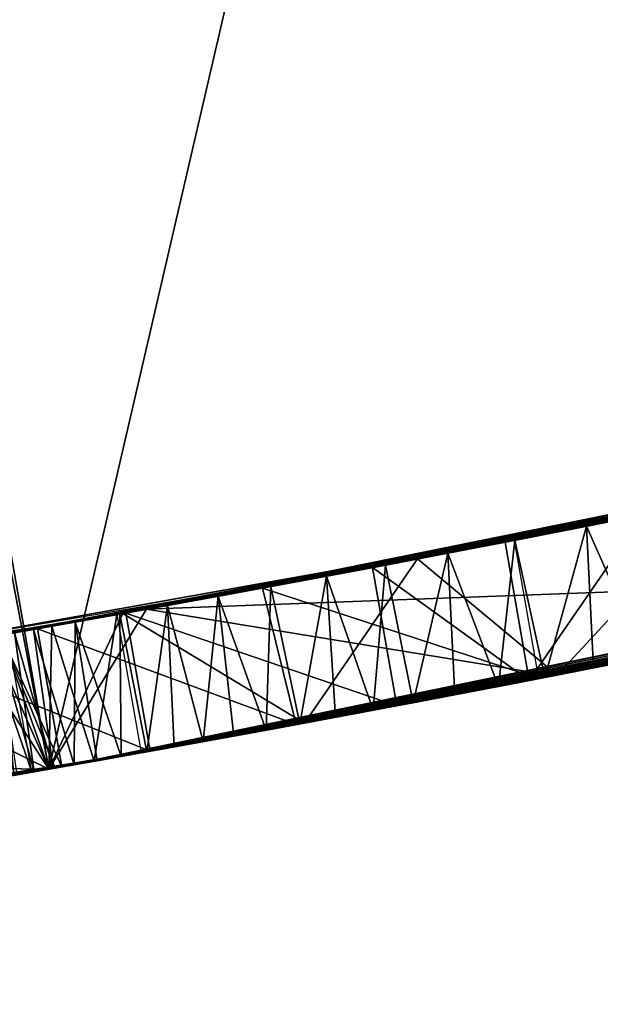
# Model space of a CAD drawing. Header units: millimetres. Extents: x -135 to 891, y -20 to 307.
# Tile 92 of 211: x 874.612 to 875.026, y 8.919 to 9.621. Entities that reach past the tile are written whole.
import ezdxf

# ---------------------------------------------------------------- set-up
doc = ezdxf.new("R2010")
doc.units = ezdxf.units.MM
doc.header["$LTSCALE"] = 65.185185
for name, color, linetype in [('107', 7, 'CONTINUOUS'), ('109', 7, 'CONTINUOUS'), ('111', 7, 'CONTINUOUS'), ('112', 7, 'CONTINUOUS'), ('113', 7, 'CONTINUOUS'), ('114', 7, 'CONTINUOUS'), ('116', 7, 'CONTINUOUS'), ('117', 7, 'CONTINUOUS'), ('119', 7, 'CONTINUOUS'), ('120', 7, 'CONTINUOUS'), ('83', 7, 'CONTINUOUS'), ('84', 7, 'CONTINUOUS'), ('85', 7, 'CONTINUOUS'), ('86', 7, 'CONTINUOUS')]:
    doc.layers.add(name, color=color, linetype=linetype)

msp = doc.modelspace()

# ---------------------------------------------------------------- linework, layer by layer
at = {"layer": '107', "color": 7, "linetype": 'Continuous', "true_color": 0xccffff}
for points in [[(874.70259, 9.2009, 21.74315), (875.34191, 9.22482, 21.7328), (875.32458, 9.32337, 21.7328), (874.70259, 9.2009, 21.74315)], [(874.99271, 9.15358, 21.73838), (875.34191, 9.22482, 21.7328), (874.70259, 9.2009, 21.74315), (874.99271, 9.15358, 21.73838)], [(874.049, 9.09419, 21.7472), (874.63287, 9.08691, 21.74446), (874.70259, 9.2009, 21.74315), (874.049, 9.09419, 21.7472)], [(874.63287, 9.08691, 21.74446), (874.99271, 9.15358, 21.73838), (874.70259, 9.2009, 21.74315), (874.63287, 9.08691, 21.74446)], [(874.34748, 9.03886, 21.74739), (874.63287, 9.08691, 21.74446), (874.049, 9.09419, 21.7472), (874.34748, 9.03886, 21.74739)]]:
    msp.add_3dface(points, dxfattribs=at)
at = {"layer": '109', "color": 7, "linetype": 'Continuous', "true_color": 0xccffff}
for points in [[(875.11115, 9.27903, 22.19042), (874.99518, 9.15406, 22.18905), (874.89575, 9.23674, 22.18863), (875.11115, 9.27903, 22.19042)], [(875.17314, 9.18958, 22.19076), (874.99518, 9.15406, 22.18905), (875.11115, 9.27903, 22.19042), (875.17314, 9.18958, 22.19076)], [(874.89575, 9.23674, 22.18863), (874.81508, 9.11982, 22.18837), (874.68558, 9.19784, 22.18833), (874.89575, 9.23674, 22.18863)], [(874.99518, 9.15406, 22.18905), (874.81508, 9.11982, 22.18837), (874.89575, 9.23674, 22.18863), (874.99518, 9.15406, 22.18905)], [(874.68558, 9.19784, 22.18833), (874.63287, 9.08691, 22.18859), (874.48042, 9.16212, 22.18921), (874.68558, 9.19784, 22.18833)], [(874.81508, 9.11982, 22.18837), (874.63287, 9.08691, 22.18859), (874.68558, 9.19784, 22.18833), (874.81508, 9.11982, 22.18837)], [(874.63287, 9.08691, 22.18859), (874.49547, 9.06325, 22.18914), (874.48042, 9.16212, 22.18921), (874.63287, 9.08691, 22.18859)]]:
    msp.add_3dface(points, dxfattribs=at)
at = {"layer": '111', "color": 7, "linetype": 'Continuous', "true_color": 0xccffff}
for points in [[(874.59898, 9.18249, 25.36547), (874.64214, 9.08854, 25.4192), (874.62482, 9.18703, 25.4192), (874.59898, 9.18249, 25.36547)], [(874.60804, 9.08256, 25.34891), (874.63287, 9.08691, 25.39848), (874.59898, 9.18249, 25.36547), (874.60804, 9.08256, 25.34891)], [(874.63287, 9.08691, 25.39848), (874.63758, 9.08774, 25.40885), (874.59898, 9.18249, 25.36547), (874.63287, 9.08691, 25.39848)], [(874.63758, 9.08774, 25.40885), (874.64214, 9.08854, 25.4192), (874.59898, 9.18249, 25.36547), (874.63758, 9.08774, 25.40885)]]:
    msp.add_3dface(points, dxfattribs=at)
at = {"layer": '112', "color": 7, "linetype": 'Continuous', "true_color": 0xccffff}
for points in [[(874.78519, 9.21598, 25.76815), (874.98197, 9.15149, 26.1176), (874.96465, 9.24999, 26.1176), (874.78519, 9.21598, 25.76815)], [(874.62482, 9.18703, 25.4192), (874.80923, 9.11873, 25.78167), (874.78519, 9.21598, 25.76815), (874.62482, 9.18703, 25.4192)], [(874.80923, 9.11873, 25.78167), (874.98197, 9.15149, 26.1176), (874.78519, 9.21598, 25.76815), (874.80923, 9.11873, 25.78167)], [(874.64214, 9.08854, 25.4192), (874.80923, 9.11873, 25.78167), (874.62482, 9.18703, 25.4192), (874.64214, 9.08854, 25.4192)]]:
    msp.add_3dface(points, dxfattribs=at)
at = {"layer": '113', "color": 7, "linetype": 'Continuous', "true_color": 0xccffff}
for points in [[(874.68153, 9.19712, 26.5928), (874.66531, 9.09264, 26.55572), (874.63518, 9.18886, 26.53843), (874.68153, 9.19712, 26.5928)], [(874.69885, 9.09863, 26.5928), (874.66531, 9.09264, 26.55572), (874.68153, 9.19712, 26.5928), (874.69885, 9.09863, 26.5928)], [(874.63518, 9.18886, 26.53843), (874.63287, 9.08691, 26.51618), (874.59083, 9.18107, 26.48066), (874.63518, 9.18886, 26.53843)], [(874.66531, 9.09264, 26.55572), (874.63287, 9.08691, 26.51618), (874.63518, 9.18886, 26.53843), (874.66531, 9.09264, 26.55572)], [(874.63287, 9.08691, 26.51618), (874.59175, 9.07973, 26.45986), (874.59083, 9.18107, 26.48066), (874.63287, 9.08691, 26.51618)]]:
    msp.add_3dface(points, dxfattribs=at)
at = {"layer": '114', "color": 7, "linetype": 'Continuous', "true_color": 0xccffff}
for points in [[(875.05651, 9.26806, 16.484), (874.97531, 9.1502, 16.39749), (874.958, 9.2487, 16.3975), (875.05651, 9.26806, 16.484)], [(875.07383, 9.16955, 16.484), (874.97531, 9.1502, 16.39749), (875.05651, 9.26806, 16.484), (875.07383, 9.16955, 16.484)], [(874.958, 9.2487, 16.3975), (874.97531, 9.1502, 16.39749), (874.86368, 9.23065, 16.30857), (874.958, 9.2487, 16.3975)], [(874.86368, 9.23065, 16.30857), (874.88099, 9.13215, 16.30856), (874.68775, 9.19823, 16.12355), (874.86368, 9.23065, 16.30857)], [(874.97531, 9.1502, 16.39749), (874.88099, 9.13215, 16.30856), (874.86368, 9.23065, 16.30857), (874.97531, 9.1502, 16.39749)], [(874.68775, 9.19823, 16.12355), (874.70506, 9.09974, 16.12354), (874.52893, 9.17037, 15.92902), (874.68775, 9.19823, 16.12355)], [(874.88099, 9.13215, 16.30856), (874.70506, 9.09974, 16.12354), (874.68775, 9.19823, 16.12355), (874.88099, 9.13215, 16.30856)], [(874.70506, 9.09974, 16.12354), (874.54624, 9.07188, 15.92902), (874.52893, 9.17037, 15.92902), (874.70506, 9.09974, 16.12354)]]:
    msp.add_3dface(points, dxfattribs=at)
at = {"layer": '116', "color": 7, "linetype": 'Continuous', "true_color": 0xccffff}
for points in [[(874.86854, 9.23157, 12.28305), (875.20305, 9.29782, 12.02651), (875.592, 9.38239, 12.2864), (874.86854, 9.23157, 12.28305)], [(874.69228, 9.19905, 10.60347), (875.57092, 9.3776, 11.9264), (874.66893, 9.19486, 11.19381), (874.69228, 9.19905, 10.60347)], [(875.57795, 9.3792, 11.3), (875.57092, 9.3776, 11.9264), (874.69228, 9.19905, 10.60347), (875.57795, 9.3792, 11.3)], [(875.54822, 9.37247, 23.10618), (874.80903, 9.2204, 23.1008), (875.52513, 9.36727, 22.65116), (875.54822, 9.37247, 23.10618)], [(875.52513, 9.36727, 22.65116), (874.80903, 9.2204, 23.1008), (875.4707, 9.35514, 22.65294), (875.52513, 9.36727, 22.65116)], [(875.4707, 9.35514, 22.65294), (874.80903, 9.2204, 23.1008), (875.41362, 9.3426, 22.65468), (875.4707, 9.35514, 22.65294)], [(875.41362, 9.3426, 22.65468), (874.80903, 9.2204, 23.1008), (875.35386, 9.32965, 22.65637), (875.41362, 9.3426, 22.65468)], [(875.39502, 9.33855, 18.5288), (874.6403, 9.18977, 18.51896), (875.39502, 9.33855, 18.2408), (875.39502, 9.33855, 18.5288)], [(875.39502, 9.33855, 18.2408), (874.6403, 9.18977, 18.51896), (874.98998, 9.25493, 18.24772), (875.39502, 9.33855, 18.2408)], [(875.35386, 9.32965, 22.65637), (874.80903, 9.2204, 23.1008), (875.29105, 9.31624, 22.658), (875.35386, 9.32965, 22.65637)], [(874.70259, 9.2009, 21.74315), (875.32458, 9.32337, 21.7328), (874.89575, 9.23674, 22.18863), (874.70259, 9.2009, 21.74315)], [(875.32458, 9.32337, 21.7328), (875.11115, 9.27903, 22.19042), (874.89575, 9.23674, 22.18863), (875.32458, 9.32337, 21.7328)], [(875.29105, 9.31624, 22.658), (874.80903, 9.2204, 23.1008), (875.22514, 9.30241, 22.65958), (875.29105, 9.31624, 22.658)], [(875.26115, 9.30994, 9.5432), (874.57483, 9.17828, 9.8299), (874.56056, 9.17581, 9.56), (875.26115, 9.30994, 9.5432)], [(874.61327, 9.185, 9.82933), (874.57483, 9.17828, 9.8299), (875.26115, 9.30994, 9.5432), (874.61327, 9.185, 9.82933)], [(874.65308, 9.19204, 9.82869), (874.61327, 9.185, 9.82933), (875.26115, 9.30994, 9.5432), (874.65308, 9.19204, 9.82869)], [(874.69433, 9.19941, 9.82799), (874.65308, 9.19204, 9.82869), (875.26115, 9.30994, 9.5432), (874.69433, 9.19941, 9.82799)], [(874.73707, 9.20715, 9.82727), (874.69433, 9.19941, 9.82799), (875.26115, 9.30994, 9.5432), (874.73707, 9.20715, 9.82727)], [(874.78135, 9.21528, 9.82656), (874.73707, 9.20715, 9.82727), (875.26115, 9.30994, 9.5432), (874.78135, 9.21528, 9.82656)], [(874.82729, 9.22381, 9.8259), (874.78135, 9.21528, 9.82656), (875.26115, 9.30994, 9.5432), (874.82729, 9.22381, 9.8259)], [(874.87488, 9.23277, 9.82532), (874.82729, 9.22381, 9.8259), (875.26115, 9.30994, 9.5432), (874.87488, 9.23277, 9.82532)], [(874.92428, 9.2422, 9.82495), (874.87488, 9.23277, 9.82532), (875.26115, 9.30994, 9.5432), (874.92428, 9.2422, 9.82495)], [(874.97546, 9.2521, 9.82475), (874.92428, 9.2422, 9.82495), (875.26115, 9.30994, 9.5432), (874.97546, 9.2521, 9.82475)], [(875.02859, 9.26252, 9.82495), (874.97546, 9.2521, 9.82475), (875.26115, 9.30994, 9.5432), (875.02859, 9.26252, 9.82495)], [(874.73848, 9.20741, 12.02485), (875.20305, 9.29782, 12.02651), (874.86854, 9.23157, 12.28305), (874.73848, 9.20741, 12.02485)], [(875.22514, 9.30241, 22.65958), (874.80903, 9.2204, 23.1008), (875.15574, 9.28809, 22.66107), (875.22514, 9.30241, 22.65958)], [(875.15574, 9.28809, 22.66107), (874.80903, 9.2204, 23.1008), (875.08273, 9.2733, 22.66248), (875.15574, 9.28809, 22.66107)], [(875.1538, 9.28769, 19.90507), (875.05263, 9.26729, 20.4399), (874.90758, 9.23899, 19.67978), (875.1538, 9.28769, 19.90507)], [(875.15228, 9.28738, 5.59433), (874.98586, 9.25413, 5.5616), (875.0595, 9.26866, 5.0271), (875.15228, 9.28738, 5.59433)], [(874.75181, 9.20985, 21.3091), (875.08274, 9.27331, 21.03843), (875.0956, 9.27589, 21.30368), (874.75181, 9.20985, 21.3091)], [(875.05206, 9.26718, 21.03858), (875.08274, 9.27331, 21.03843), (874.75181, 9.20985, 21.3091), (875.05206, 9.26718, 21.03858)], [(875.08273, 9.2733, 22.66248), (874.80903, 9.2204, 23.1008), (875.00575, 9.25802, 22.66376), (875.08273, 9.2733, 22.66248)], [(875.09258, 9.27528, 13.62034), (875.05651, 9.26806, 16.484), (874.96437, 9.24994, 13.65046), (875.09258, 9.27528, 13.62034)], [(875.05491, 9.26775, 9.05618), (874.29818, 9.13224, 9.0608), (875.05484, 9.26773, 8.61922), (875.05491, 9.26775, 9.05618)], [(875.05484, 9.26773, 8.61922), (874.29818, 9.13224, 9.0608), (874.29818, 9.13224, 8.6144), (875.05484, 9.26773, 8.61922)], [(875.04733, 9.26624, 13.16034), (874.29818, 9.13224, 13.1648), (875.04728, 9.26623, 12.71745), (875.04733, 9.26624, 13.16034)], [(875.04728, 9.26623, 12.71745), (874.29818, 9.13224, 13.1648), (874.29818, 9.13224, 12.7184), (875.04728, 9.26623, 12.71745)], [(875.05263, 9.26729, 20.4399), (874.68282, 9.19735, 20.09579), (874.90758, 9.23899, 19.67978), (875.05263, 9.26729, 20.4399)], [(875.01982, 9.26079, 21.03873), (875.05206, 9.26718, 21.03858), (874.75181, 9.20985, 21.3091), (875.01982, 9.26079, 21.03873)], [(874.86165, 9.23027, 16.53322), (875.05651, 9.26806, 16.484), (874.87461, 9.23272, 16.92658), (874.86165, 9.23027, 16.53322)], [(874.87461, 9.23272, 16.92658), (875.05651, 9.26806, 16.484), (875.05727, 9.26822, 16.89036), (874.87461, 9.23272, 16.92658)], [(875.0595, 9.26866, 5.0271), (874.98586, 9.25413, 5.5616), (874.89394, 9.23639, 5), (875.0595, 9.26866, 5.0271)], [(875.03794, 9.26438, 26.84609), (874.94556, 9.2463, 26.7994), (875.00571, 9.25802, 26.18632), (875.03794, 9.26438, 26.84609)], [(875.05651, 9.26806, 16.484), (874.958, 9.2487, 16.3975), (874.96437, 9.24994, 13.65046), (875.05651, 9.26806, 16.484)], [(875.05488, 9.26774, 26.24961), (875.03794, 9.26438, 26.84609), (875.00571, 9.25802, 26.18632), (875.05488, 9.26774, 26.24961)], [(874.98577, 9.25411, 21.03887), (875.01982, 9.26079, 21.03873), (874.75181, 9.20985, 21.3091), (874.98577, 9.25411, 21.03887)], [(875.00575, 9.25802, 22.66376), (874.80903, 9.2204, 23.1008), (874.92448, 9.24223, 22.6649), (875.00575, 9.25802, 22.66376)], [(874.94556, 9.2463, 26.7994), (874.96465, 9.24999, 26.1176), (875.00571, 9.25802, 26.18632), (874.94556, 9.2463, 26.7994)], [(874.98998, 9.25493, 18.24772), (874.6403, 9.18977, 18.51896), (874.5185, 9.16858, 18.25474), (874.98998, 9.25493, 18.24772)], [(874.94959, 9.24707, 21.039), (874.98577, 9.25411, 21.03887), (874.75181, 9.20985, 21.3091), (874.94959, 9.24707, 21.039)], [(874.98586, 9.25413, 5.5616), (874.78331, 9.21564, 5.53553), (874.89394, 9.23639, 5), (874.98586, 9.25413, 5.5616)], [(874.78519, 9.21598, 25.76815), (874.96465, 9.24999, 26.1176), (874.85585, 9.22917, 26.74159), (874.78519, 9.21598, 25.76815)], [(874.96437, 9.24994, 13.65046), (874.86368, 9.23065, 16.30857), (874.84092, 9.22636, 13.69409), (874.96437, 9.24994, 13.65046)], [(874.85585, 9.22917, 26.74159), (874.96465, 9.24999, 26.1176), (874.94556, 9.2463, 26.7994), (874.85585, 9.22917, 26.74159)], [(874.958, 9.2487, 16.3975), (874.86368, 9.23065, 16.30857), (874.96437, 9.24994, 13.65046), (874.958, 9.2487, 16.3975)], [(874.91137, 9.23972, 21.03911), (874.94959, 9.24707, 21.039), (874.75181, 9.20985, 21.3091), (874.91137, 9.23972, 21.03911)], [(874.92448, 9.24223, 22.6649), (874.80903, 9.2204, 23.1008), (874.83855, 9.22592, 22.66587), (874.92448, 9.24223, 22.6649)], [(874.90758, 9.23899, 19.67978), (874.68282, 9.19735, 20.09579), (874.53067, 9.17066, 19.32803), (874.90758, 9.23899, 19.67978)], [(874.89394, 9.23639, 5), (874.78331, 9.21564, 5.53553), (874.68192, 9.19718, 4.98605), (874.89394, 9.23639, 5)], [(874.70259, 9.2009, 21.74315), (874.89575, 9.23674, 22.18863), (874.68558, 9.19784, 22.18833), (874.70259, 9.2009, 21.74315)], [(874.87074, 9.23198, 21.0392), (874.91137, 9.23972, 21.03911), (874.75181, 9.20985, 21.3091), (874.87074, 9.23198, 21.0392)], [(874.17722, 9.11337, 12.3008), (874.73848, 9.20741, 12.02485), (874.86854, 9.23157, 12.28305), (874.17722, 9.11337, 12.3008)], [(874.66431, 9.19403, 16.56248), (874.86165, 9.23027, 16.53322), (874.69067, 9.19876, 16.9496), (874.66431, 9.19403, 16.56248)], [(874.86368, 9.23065, 16.30857), (874.68775, 9.19823, 16.12355), (874.84092, 9.22636, 13.69409), (874.86368, 9.23065, 16.30857)], [(874.69067, 9.19876, 16.9496), (874.86165, 9.23027, 16.53322), (874.87461, 9.23272, 16.92658), (874.69067, 9.19876, 16.9496)], [(874.82743, 9.22384, 21.03927), (874.87074, 9.23198, 21.0392), (874.75181, 9.20985, 21.3091), (874.82743, 9.22384, 21.03927)], [(874.76789, 9.21279, 26.67272), (874.78519, 9.21598, 25.76815), (874.85585, 9.22917, 26.74159), (874.76789, 9.21279, 26.67272)], [(874.84092, 9.22636, 13.69409), (874.68775, 9.19823, 16.12355), (874.72288, 9.20457, 13.75053), (874.84092, 9.22636, 13.69409)], [(874.80903, 9.2204, 23.1008), (874.7207, 9.20418, 23.10109), (874.74731, 9.20902, 22.6666), (874.80903, 9.2204, 23.1008)], [(874.83855, 9.22592, 22.66587), (874.80903, 9.2204, 23.1008), (874.74731, 9.20902, 22.6666), (874.83855, 9.22592, 22.66587)], [(874.78198, 9.21539, 21.0393), (874.82743, 9.22384, 21.03927), (874.75181, 9.20985, 21.3091), (874.78198, 9.21539, 21.0393)], [(874.78331, 9.21564, 5.53553), (874.58731, 9.18046, 5.52535), (874.68192, 9.19718, 4.98605), (874.78331, 9.21564, 5.53553)], [(874.62482, 9.18703, 25.4192), (874.78519, 9.21598, 25.76815), (874.63518, 9.18886, 26.53843), (874.62482, 9.18703, 25.4192)], [(874.78519, 9.21598, 25.76815), (874.68153, 9.19712, 26.5928), (874.63518, 9.18886, 26.53843), (874.78519, 9.21598, 25.76815)], [(874.68153, 9.19712, 26.5928), (874.78519, 9.21598, 25.76815), (874.76789, 9.21279, 26.67272), (874.68153, 9.19712, 26.5928)], [(874.73471, 9.20672, 21.03928), (874.78198, 9.21539, 21.0393), (874.75181, 9.20985, 21.3091), (874.73471, 9.20672, 21.03928)], [(874.20636, 9.11784, 12.02029), (874.73848, 9.20741, 12.02485), (874.17722, 9.11337, 12.3008), (874.20636, 9.11784, 12.02029)], [(874.51296, 9.16764, 21.31429), (874.73471, 9.20672, 21.03928), (874.75181, 9.20985, 21.3091), (874.51296, 9.16764, 21.31429)], [(874.68554, 9.19783, 21.03921), (874.73471, 9.20672, 21.03928), (874.51296, 9.16764, 21.31429), (874.68554, 9.19783, 21.03921)], [(874.74731, 9.20902, 22.6666), (874.7207, 9.20418, 23.10109), (874.65041, 9.19156, 22.66708), (874.74731, 9.20902, 22.6666)], [(874.049, 9.09419, 21.7472), (874.70259, 9.2009, 21.74315), (874.08463, 9.09943, 22.1936), (874.049, 9.09419, 21.7472)], [(874.70259, 9.2009, 21.74315), (874.28006, 9.12937, 22.19093), (874.08463, 9.09943, 22.1936), (874.70259, 9.2009, 21.74315)], [(874.70259, 9.2009, 21.74315), (874.48042, 9.16212, 22.18921), (874.28006, 9.12937, 22.19093), (874.70259, 9.2009, 21.74315)], [(874.70259, 9.2009, 21.74315), (874.68558, 9.19784, 22.18833), (874.48042, 9.16212, 22.18921), (874.70259, 9.2009, 21.74315)], [(874.72288, 9.20457, 13.75053), (874.68775, 9.19823, 16.12355), (874.61116, 9.18463, 13.8189), (874.72288, 9.20457, 13.75053)], [(874.7207, 9.20418, 23.10109), (874.63397, 9.18865, 23.10184), (874.65041, 9.19156, 22.66708), (874.7207, 9.20418, 23.10109)], [(873.75941, 9.05401, 10.46109), (873.79927, 9.05929, 9.90676), (874.66893, 9.19486, 11.19381), (873.75941, 9.05401, 10.46109)], [(873.79927, 9.05929, 9.90676), (874.69228, 9.19905, 10.60347), (874.66893, 9.19486, 11.19381), (873.79927, 9.05929, 9.90676)], [(874.68282, 9.19735, 20.09579), (874.43083, 9.15382, 19.86522), (874.53067, 9.17066, 19.32803), (874.68282, 9.19735, 20.09579)], [(874.46528, 9.15957, 16.57616), (874.66431, 9.19403, 16.56248), (874.50609, 9.16647, 16.96269), (874.46528, 9.15957, 16.57616)], [(874.68192, 9.19718, 4.98605), (874.58731, 9.18046, 5.52535), (874.47796, 9.16171, 4.9901), (874.68192, 9.19718, 4.98605)], [(874.50609, 9.16647, 16.96269), (874.66431, 9.19403, 16.56248), (874.69067, 9.19876, 16.9496), (874.50609, 9.16647, 16.96269)], [(874.63567, 9.18895, 21.03906), (874.68554, 9.19783, 21.03921), (874.51296, 9.16764, 21.31429), (874.63567, 9.18895, 21.03906)], [(874.68775, 9.19823, 16.12355), (874.52893, 9.17037, 15.92902), (874.61116, 9.18463, 13.8189), (874.68775, 9.19823, 16.12355)], [(874.6403, 9.18977, 18.51896), (874.18425, 9.11444, 18.51968), (874.5185, 9.16858, 18.25474), (874.6403, 9.18977, 18.51896)], [(874.585, 9.18005, 21.03885), (874.63567, 9.18895, 21.03906), (874.51296, 9.16764, 21.31429), (874.585, 9.18005, 21.03885)], [(874.65041, 9.19156, 22.66708), (874.54863, 9.17375, 23.10307), (874.54695, 9.17346, 22.66722), (874.65041, 9.19156, 22.66708)], [(874.63397, 9.18865, 23.10184), (874.54863, 9.17375, 23.10307), (874.65041, 9.19156, 22.66708), (874.63397, 9.18865, 23.10184)], [(874.62482, 9.18703, 25.4192), (874.63518, 9.18886, 26.53843), (874.59083, 9.18107, 26.48066), (874.62482, 9.18703, 25.4192)], [(874.59898, 9.18249, 25.36547), (874.62482, 9.18703, 25.4192), (874.59083, 9.18107, 26.48066), (874.59898, 9.18249, 25.36547)]]:
    msp.add_3dface(points, dxfattribs=at)
at = {"layer": '117', "color": 7, "linetype": 'Continuous', "true_color": 0xccffff}
for points in [[(875.05755, 9.16632, 14.06777), (875.03317, 9.1615, 15.92081), (875.02102, 9.15911, 14.08172), (875.05755, 9.16632, 14.06777)], [(875.03317, 9.1615, 15.92081), (874.87422, 9.13087, 15.73265), (875.02102, 9.15911, 14.08172), (875.03317, 9.1615, 15.92081)], [(875.02102, 9.15911, 14.08172), (874.87422, 9.13087, 15.73265), (874.98629, 9.15233, 14.09678), (875.02102, 9.15911, 14.08172)], [(874.98629, 9.15233, 14.09678), (874.87422, 9.13087, 15.73265), (874.9534, 9.14596, 14.11362), (874.98629, 9.15233, 14.09678)], [(874.9534, 9.14596, 14.11362), (874.87422, 9.13087, 15.73265), (874.9222, 9.13998, 14.13189), (874.9534, 9.14596, 14.11362)], [(874.9222, 9.13998, 14.13189), (874.87422, 9.13087, 15.73265), (874.89251, 9.13433, 14.15102), (874.9222, 9.13998, 14.13189)], [(874.87422, 9.13087, 15.73265), (874.73667, 9.10544, 15.53874), (874.86414, 9.12898, 14.17041), (874.87422, 9.13087, 15.73265)], [(874.89251, 9.13433, 14.15102), (874.87422, 9.13087, 15.73265), (874.86414, 9.12898, 14.17041), (874.89251, 9.13433, 14.15102)], [(874.86414, 9.12898, 14.17041), (874.73667, 9.10544, 15.53874), (874.83724, 9.12394, 14.19031), (874.86414, 9.12898, 14.17041)], [(874.83724, 9.12394, 14.19031), (874.73667, 9.10544, 15.53874), (874.81181, 9.11921, 14.21088), (874.83724, 9.12394, 14.19031)], [(874.81181, 9.11921, 14.21088), (874.73667, 9.10544, 15.53874), (874.7877, 9.11476, 14.23186), (874.81181, 9.11921, 14.21088)], [(874.7877, 9.11476, 14.23186), (874.73667, 9.10544, 15.53874), (874.76474, 9.11055, 14.25301), (874.7877, 9.11476, 14.23186)], [(874.76474, 9.11055, 14.25301), (874.73667, 9.10544, 15.53874), (874.7429, 9.10657, 14.27426), (874.76474, 9.11055, 14.25301)], [(874.73667, 9.10544, 15.53874), (874.62086, 9.0848, 15.3392), (874.72229, 9.10284, 14.29579), (874.73667, 9.10544, 15.53874)], [(874.72229, 9.10284, 14.29579), (874.62086, 9.0848, 15.3392), (874.70286, 9.09935, 14.31751), (874.72229, 9.10284, 14.29579)], [(874.7429, 9.10657, 14.27426), (874.73667, 9.10544, 15.53874), (874.72229, 9.10284, 14.29579), (874.7429, 9.10657, 14.27426)], [(874.70286, 9.09935, 14.31751), (874.62086, 9.0848, 15.3392), (874.68458, 9.09607, 14.33935), (874.70286, 9.09935, 14.31751)], [(874.68458, 9.09607, 14.33935), (874.62086, 9.0848, 15.3392), (874.66738, 9.09301, 14.36125), (874.68458, 9.09607, 14.33935)], [(874.66738, 9.09301, 14.36125), (874.62086, 9.0848, 15.3392), (874.65113, 9.09013, 14.38325), (874.66738, 9.09301, 14.36125)], [(874.65113, 9.09013, 14.38325), (874.62086, 9.0848, 15.3392), (874.63608, 9.08747, 14.40537), (874.65113, 9.09013, 14.38325)], [(874.63608, 9.08747, 14.40537), (874.62086, 9.0848, 15.3392), (874.62246, 9.08508, 14.42759), (874.63608, 9.08747, 14.40537)], [(874.61053, 9.083, 14.44989), (874.62086, 9.0848, 15.3392), (874.60822, 9.08259, 15.30987), (874.61053, 9.083, 14.44989)], [(874.62246, 9.08508, 14.42759), (874.62086, 9.0848, 15.3392), (874.61053, 9.083, 14.44989), (874.62246, 9.08508, 14.42759)]]:
    msp.add_3dface(points, dxfattribs=at)
at = {"layer": '119', "color": 7, "linetype": 'Continuous', "true_color": 0xccffff}
for points in [[(875.07109, 9.27097, 14.05724), (875.05755, 9.16632, 14.06777), (875.01602, 9.26004, 14.07632), (875.07109, 9.27097, 14.05724)], [(875.01602, 9.26004, 14.07632), (874.98629, 9.15233, 14.09678), (874.96492, 9.25005, 14.09904), (875.01602, 9.26004, 14.07632)], [(875.02102, 9.15911, 14.08172), (874.98629, 9.15233, 14.09678), (875.01602, 9.26004, 14.07632), (875.02102, 9.15911, 14.08172)], [(875.05755, 9.16632, 14.06777), (875.02102, 9.15911, 14.08172), (875.01602, 9.26004, 14.07632), (875.05755, 9.16632, 14.06777)], [(874.96492, 9.25005, 14.09904), (874.9534, 9.14596, 14.11362), (874.91732, 9.24086, 14.12463), (874.96492, 9.25005, 14.09904)], [(874.98629, 9.15233, 14.09678), (874.9534, 9.14596, 14.11362), (874.96492, 9.25005, 14.09904), (874.98629, 9.15233, 14.09678)], [(874.91732, 9.24086, 14.12463), (874.89251, 9.13433, 14.15102), (874.87278, 9.23237, 14.15246), (874.91732, 9.24086, 14.12463)], [(874.9222, 9.13998, 14.13189), (874.89251, 9.13433, 14.15102), (874.91732, 9.24086, 14.12463), (874.9222, 9.13998, 14.13189)], [(874.9534, 9.14596, 14.11362), (874.9222, 9.13998, 14.13189), (874.91732, 9.24086, 14.12463), (874.9534, 9.14596, 14.11362)], [(874.87278, 9.23237, 14.15246), (874.86414, 9.12898, 14.17041), (874.83088, 9.22448, 14.18223), (874.87278, 9.23237, 14.15246)], [(874.89251, 9.13433, 14.15102), (874.86414, 9.12898, 14.17041), (874.87278, 9.23237, 14.15246), (874.89251, 9.13433, 14.15102)], [(874.83088, 9.22448, 14.18223), (874.81181, 9.11921, 14.21088), (874.79123, 9.2171, 14.21381), (874.83088, 9.22448, 14.18223)], [(874.83724, 9.12394, 14.19031), (874.81181, 9.11921, 14.21088), (874.83088, 9.22448, 14.18223), (874.83724, 9.12394, 14.19031)], [(874.86414, 9.12898, 14.17041), (874.83724, 9.12394, 14.19031), (874.83088, 9.22448, 14.18223), (874.86414, 9.12898, 14.17041)], [(874.79123, 9.2171, 14.21381), (874.7877, 9.11476, 14.23186), (874.75351, 9.21016, 14.24724), (874.79123, 9.2171, 14.21381)], [(874.81181, 9.11921, 14.21088), (874.7877, 9.11476, 14.23186), (874.79123, 9.2171, 14.21381), (874.81181, 9.11921, 14.21088)], [(874.75351, 9.21016, 14.24724), (874.7429, 9.10657, 14.27426), (874.71762, 9.20362, 14.28257), (874.75351, 9.21016, 14.24724)], [(874.76474, 9.11055, 14.25301), (874.7429, 9.10657, 14.27426), (874.75351, 9.21016, 14.24724), (874.76474, 9.11055, 14.25301)], [(874.7877, 9.11476, 14.23186), (874.76474, 9.11055, 14.25301), (874.75351, 9.21016, 14.24724), (874.7877, 9.11476, 14.23186)], [(874.71762, 9.20362, 14.28257), (874.70286, 9.09935, 14.31751), (874.68367, 9.1975, 14.31978), (874.71762, 9.20362, 14.28257)], [(874.72229, 9.10284, 14.29579), (874.70286, 9.09935, 14.31751), (874.71762, 9.20362, 14.28257), (874.72229, 9.10284, 14.29579)], [(874.7429, 9.10657, 14.27426), (874.72229, 9.10284, 14.29579), (874.71762, 9.20362, 14.28257), (874.7429, 9.10657, 14.27426)], [(874.68367, 9.1975, 14.31978), (874.68458, 9.09607, 14.33935), (874.65168, 9.19179, 14.35916), (874.68367, 9.1975, 14.31978)], [(874.70286, 9.09935, 14.31751), (874.68458, 9.09607, 14.33935), (874.68367, 9.1975, 14.31978), (874.70286, 9.09935, 14.31751)], [(874.62207, 9.18655, 14.40084), (874.63608, 9.08747, 14.40537), (874.60847, 9.18416, 14.42243), (874.62207, 9.18655, 14.40084)], [(874.65168, 9.19179, 14.35916), (874.65113, 9.09013, 14.38325), (874.62207, 9.18655, 14.40084), (874.65168, 9.19179, 14.35916)], [(874.65113, 9.09013, 14.38325), (874.63608, 9.08747, 14.40537), (874.62207, 9.18655, 14.40084), (874.65113, 9.09013, 14.38325)], [(874.66738, 9.09301, 14.36125), (874.65113, 9.09013, 14.38325), (874.65168, 9.19179, 14.35916), (874.66738, 9.09301, 14.36125)], [(874.68458, 9.09607, 14.33935), (874.66738, 9.09301, 14.36125), (874.65168, 9.19179, 14.35916), (874.68458, 9.09607, 14.33935)], [(874.60847, 9.18416, 14.42243), (874.62246, 9.08508, 14.42759), (874.5958, 9.18194, 14.44471), (874.60847, 9.18416, 14.42243)], [(874.62246, 9.08508, 14.42759), (874.61053, 9.083, 14.44989), (874.5958, 9.18194, 14.44471), (874.62246, 9.08508, 14.42759)], [(874.63608, 9.08747, 14.40537), (874.62246, 9.08508, 14.42759), (874.60847, 9.18416, 14.42243), (874.63608, 9.08747, 14.40537)]]:
    msp.add_3dface(points, dxfattribs=at)
at = {"layer": '120', "color": 7, "linetype": 'Continuous', "true_color": 0xccffff}
for points in [[(874.58766, 9.18052, 15.30403), (874.62086, 9.0848, 15.3392), (874.60355, 9.18329, 15.3392), (874.58766, 9.18052, 15.30403)], [(874.60822, 9.08259, 15.30987), (874.62086, 9.0848, 15.3392), (874.58766, 9.18052, 15.30403), (874.60822, 9.08259, 15.30987)]]:
    msp.add_3dface(points, dxfattribs=at)
at = {"layer": '83', "color": 7, "linetype": 'Continuous', "true_color": 0xccffff}
for points in [[(868.86173, 48.65087, 65), (867.70628, 48.48263, 65), (875.77641, 9.32287, 65), (868.86173, 48.65087, 65)], [(876.89847, 9.6229, 65), (868.86173, 48.65087, 65), (875.77641, 9.32287, 65), (876.89847, 9.6229, 65)], [(874.63287, 9.08691, 65), (867.70628, 48.48263, 65), (867.13182, 48.37265, 65), (874.63287, 9.08691, 65)], [(875.77641, 9.32287, 65), (867.70628, 48.48263, 65), (874.63287, 9.08691, 65), (875.77641, 9.32287, 65)], [(874.05535, 8.99434, 65), (874.63287, 9.08691, 65), (867.13182, 48.37265, 65), (874.05535, 8.99434, 65)]]:
    msp.add_3dface(points, dxfattribs=at)
at = {"layer": '84', "color": 7, "linetype": 'Continuous', "true_color": 0xccffff}
for points in [[(874.95377, 10.47176), (876.03647, 10.72944), (875.77013, 9.32136), (874.95377, 10.47176)], [(873.86125, 10.2796), (874.95377, 10.47176), (874.63287, 9.08691), (873.86125, 10.2796)], [(874.63287, 9.08691), (874.95377, 10.47176), (875.77013, 9.32136), (874.63287, 9.08691)], [(873.48385, 8.91938), (873.86125, 10.2796), (874.63287, 9.08691), (873.48385, 8.91938)]]:
    msp.add_3dface(points, dxfattribs=at)
at = {"layer": '85', "color": 7, "linetype": 'Continuous', "true_color": 0xccffff}
for points in [[(875.58825, 9.27899, 11.9264), (874.75588, 9.10894, 12.02485), (874.68625, 9.09637, 11.19381), (875.58825, 9.27899, 11.9264)], [(875.21564, 9.19831, 12.02648), (874.75588, 9.10894, 12.02485), (875.58825, 9.27899, 11.9264), (875.21564, 9.19831, 12.02648)], [(875.12254, 9.17931, 20.48942), (874.7725, 9.11197, 21.0393), (874.75169, 9.10817, 20.14335), (875.12254, 9.17931, 20.48942)], [(874.81988, 9.12071, 21.03929), (874.7725, 9.11197, 21.0393), (875.12254, 9.17931, 20.48942), (874.81988, 9.12071, 21.03929)], [(874.86522, 9.12918, 21.03924), (874.81988, 9.12071, 21.03929), (875.12254, 9.17931, 20.48942), (874.86522, 9.12918, 21.03924)], [(874.90842, 9.13735, 21.03916), (874.86522, 9.12918, 21.03924), (875.12254, 9.17931, 20.48942), (874.90842, 9.13735, 21.03916)], [(874.94974, 9.14526, 21.03905), (874.90842, 9.13735, 21.03916), (875.12254, 9.17931, 20.48942), (874.94974, 9.14526, 21.03905)], [(874.98935, 9.15292, 21.03892), (874.94974, 9.14526, 21.03905), (875.12254, 9.17931, 20.48942), (874.98935, 9.15292, 21.03892)], [(875.0272, 9.16033, 21.03877), (874.98935, 9.15292, 21.03892), (875.12254, 9.17931, 20.48942), (875.0272, 9.16033, 21.03877)], [(875.07383, 9.16955, 16.484), (874.83624, 9.12375, 16.53712), (874.97531, 9.1502, 16.39749), (875.07383, 9.16955, 16.484)], [(874.97531, 9.1502, 16.39749), (874.83624, 9.12375, 16.53712), (874.88099, 9.13215, 16.30856), (874.97531, 9.1502, 16.39749)], [(874.88099, 9.13215, 16.30856), (874.83624, 9.12375, 16.53712), (874.70506, 9.09974, 16.12354), (874.88099, 9.13215, 16.30856)], [(874.83624, 9.12375, 16.53712), (874.58391, 9.07836, 16.57052), (874.70506, 9.09974, 16.12354), (874.83624, 9.12375, 16.53712)], [(874.75588, 9.10894, 12.02485), (874.2291, 9.02017, 12.02039), (874.68625, 9.09637, 11.19381), (874.75588, 9.10894, 12.02485)], [(874.75169, 9.10817, 20.14335), (874.49822, 9.06371, 21.03812), (874.4742, 9.05967, 19.88891), (874.75169, 9.10817, 20.14335)], [(874.55769, 9.07384, 21.03858), (874.49822, 9.06371, 21.03812), (874.75169, 9.10817, 20.14335), (874.55769, 9.07384, 21.03858)], [(874.61469, 9.08372, 21.03892), (874.55769, 9.07384, 21.03858), (874.75169, 9.10817, 20.14335), (874.61469, 9.08372, 21.03892)], [(874.66986, 9.09345, 21.03912), (874.61469, 9.08372, 21.03892), (874.75169, 9.10817, 20.14335), (874.66986, 9.09345, 21.03912)], [(874.72264, 9.10291, 21.03924), (874.66986, 9.09345, 21.03912), (874.75169, 9.10817, 20.14335), (874.72264, 9.10291, 21.03924)], [(874.7725, 9.11197, 21.0393), (874.72264, 9.10291, 21.03924), (874.75169, 9.10817, 20.14335), (874.7725, 9.11197, 21.0393)], [(874.68625, 9.09637, 11.19381), (874.2291, 9.02017, 12.02039), (873.77676, 8.95543, 10.4611), (874.68625, 9.09637, 11.19381)], [(874.70506, 9.09974, 16.12354), (874.58391, 9.07836, 16.57052), (874.54624, 9.07188, 15.92902), (874.70506, 9.09974, 16.12354)], [(873.48385, 8.91938), (874.63287, 9.08691), (873.61643, 8.93501, 5.2592), (873.48385, 8.91938)], [(873.61643, 8.93501, 5.2592), (874.63287, 9.08691), (873.77249, 8.95487, 5.17604), (873.61643, 8.93501, 5.2592)], [(874.63287, 9.08691, 22.66716), (873.76146, 8.95343, 22.65758), (874.63287, 9.08691, 22.18859), (874.63287, 9.08691, 22.66716)], [(874.63287, 9.08691, 22.18859), (873.76146, 8.95343, 22.65758), (874.49547, 9.06325, 22.18914), (874.63287, 9.08691, 22.18859)], [(873.77249, 8.95487, 5.17604), (874.63287, 9.08691), (873.93514, 8.9769, 5.10839), (873.77249, 8.95487, 5.17604)], [(873.93514, 8.9769, 5.10839), (874.63287, 9.08691), (874.10342, 9.00113, 5.0555), (873.93514, 8.9769, 5.10839)], [(874.63287, 9.08691, 65), (874.05535, 8.99434, 65), (874.63287, 9.08691, 26.51618), (874.63287, 9.08691, 65)], [(874.63287, 9.08691, 26.51618), (874.05535, 8.99434, 65), (874.59175, 9.07973, 26.45986), (874.63287, 9.08691, 26.51618)], [(874.10342, 9.00113, 5.0555), (874.63287, 9.08691), (874.27626, 9.02753, 5.01706), (874.10342, 9.00113, 5.0555)], [(874.63287, 9.08691, 16.95592), (874.27933, 9.02801, 18.25848), (874.16729, 9.0107, 16.97071), (874.63287, 9.08691, 16.95592)], [(874.63287, 9.08691, 9.55881), (874.26362, 9.02555, 9.56508), (874.63287, 9.08691, 9.05581), (874.63287, 9.08691, 9.55881)], [(874.63287, 9.08691, 9.05581), (874.26362, 9.02555, 9.56508), (874.474, 9.05964, 9.05863), (874.63287, 9.08691, 9.05581)], [(874.27626, 9.02753, 5.01706), (874.63287, 9.08691), (874.45287, 9.05611, 4.9931), (874.27626, 9.02753, 5.01706)], [(874.63287, 9.08691, 18.25332), (874.27933, 9.02801, 18.25848), (874.63287, 9.08691, 16.95592), (874.63287, 9.08691, 18.25332)], [(874.63287, 9.08691, 21.74446), (874.34748, 9.03886, 21.74739), (874.63287, 9.08691, 21.31193), (874.63287, 9.08691, 21.74446)], [(874.63287, 9.08691, 21.31193), (874.34748, 9.03886, 21.74739), (874.44713, 9.05516, 21.31632), (874.63287, 9.08691, 21.31193)], [(874.63287, 9.08691, 12.28744), (874.47391, 9.05962, 12.71975), (874.41184, 9.04933, 12.2932), (874.63287, 9.08691, 12.28744)], [(874.63287, 9.08691, 5.52546), (874.47408, 9.05965, 8.61662), (874.44822, 9.05534, 5.52879), (874.63287, 9.08691, 5.52546)], [(874.45287, 9.05611, 4.9931), (874.63287, 9.08691), (874.63287, 9.08691, 4.984), (874.45287, 9.05611, 4.9931)], [(874.63287, 9.08691, 12.72109), (874.47391, 9.05962, 12.71975), (874.63287, 9.08691, 12.28744), (874.63287, 9.08691, 12.72109)], [(874.63287, 9.08691, 13.15987), (874.54936, 9.07241, 13.87757), (874.47399, 9.05964, 13.16264), (874.63287, 9.08691, 13.15987)], [(874.63287, 9.08691, 8.61951), (874.47408, 9.05965, 8.61662), (874.63287, 9.08691, 5.52546), (874.63287, 9.08691, 8.61951)], [(874.63287, 9.08691, 13.81592), (874.54936, 9.07241, 13.87757), (874.63287, 9.08691, 13.15987), (874.63287, 9.08691, 13.81592)], [(874.63287, 9.08691, 23.10207), (874.58075, 9.07782, 25.30106), (874.56091, 9.07439, 23.10316), (874.63287, 9.08691, 23.10207)], [(874.60804, 9.08256, 25.34891), (874.58075, 9.07782, 25.30106), (874.63287, 9.08691, 23.10207), (874.60804, 9.08256, 25.34891)], [(874.63287, 9.08691, 25.39848), (874.60804, 9.08256, 25.34891), (874.63287, 9.08691, 23.10207), (874.63287, 9.08691, 25.39848)]]:
    msp.add_3dface(points, dxfattribs=at)
at = {"layer": '86', "color": 7, "linetype": 'Continuous', "true_color": 0xccffff}
for points in [[(875.77641, 9.32287, 65), (874.63287, 9.08691, 65), (875.75963, 9.31861, 26.86671), (875.77641, 9.32287, 65)], [(874.63287, 9.08691), (875.77013, 9.32136), (874.63287, 9.08691, 4.984), (874.63287, 9.08691)], [(874.63287, 9.08691, 4.984), (875.77013, 9.32136), (874.77183, 9.11185, 4.98761), (874.63287, 9.08691, 4.984)], [(875.75963, 9.31861, 26.86671), (874.63287, 9.08691, 65), (875.64625, 9.29222, 26.89871), (875.75963, 9.31861, 26.86671)], [(874.77183, 9.11185, 4.98761), (875.77013, 9.32136), (874.91126, 9.13789, 5), (874.77183, 9.11185, 4.98761)], [(874.91126, 9.13789, 5), (875.77013, 9.32136), (875.07658, 9.1701, 5.0272), (874.91126, 9.13789, 5)], [(875.64625, 9.29222, 26.89871), (874.63287, 9.08691, 65), (875.53016, 9.26592, 26.91789), (875.64625, 9.29222, 26.89871)], [(874.7096, 9.10056, 10.60347), (875.27848, 9.2114, 9.8312), (875.59528, 9.28059, 11.3), (874.7096, 9.10056, 10.60347)], [(875.53016, 9.26592, 26.91789), (874.63287, 9.08691, 65), (875.41235, 9.23998, 26.924), (875.53016, 9.26592, 26.91789)], [(874.82634, 9.12191, 23.1008), (875.5363, 9.2673, 23.10583), (874.98197, 9.15149, 26.1176), (874.82634, 9.12191, 23.1008)], [(874.98197, 9.15149, 26.1176), (875.5363, 9.2673, 23.10583), (875.02281, 9.15946, 26.18617), (874.98197, 9.15149, 26.1176)], [(875.02281, 9.15946, 26.18617), (875.5363, 9.2673, 23.10583), (875.07108, 9.169, 26.24853), (875.02281, 9.15946, 26.18617)], [(875.41235, 9.23998, 26.924), (874.63287, 9.08691, 65), (875.31184, 9.21843, 26.91889), (875.41235, 9.23998, 26.924)], [(874.70574, 9.09986, 18.51907), (875.41235, 9.23998, 18.5288), (875.07304, 9.16939, 19.81566), (874.70574, 9.09986, 18.51907)], [(874.99271, 9.15358, 21.73838), (875.11857, 9.17851, 21.30361), (875.34191, 9.22482, 21.7328), (874.99271, 9.15358, 21.73838)], [(875.31184, 9.21843, 26.91889), (874.63287, 9.08691, 65), (875.21325, 9.19782, 26.90091), (875.31184, 9.21843, 26.91889)], [(875.21584, 9.19835, 9.82856), (875.27848, 9.2114, 9.8312), (874.7096, 9.10056, 10.60347), (875.21584, 9.19835, 9.82856)], [(874.9535, 9.14598, 9.55095), (875.20601, 9.19632, 9.05853), (875.27848, 9.2114, 9.5432), (874.9535, 9.14598, 9.55095)], [(875.21325, 9.19782, 26.90091), (874.63287, 9.08691, 65), (875.11723, 9.17824, 26.87132), (875.21325, 9.19782, 26.90091)], [(874.63287, 9.08691, 9.55881), (874.63287, 9.08691, 9.05581), (875.20601, 9.19632, 9.05853), (874.63287, 9.08691, 9.55881)], [(874.63287, 9.08691, 9.55881), (875.20601, 9.19632, 9.05853), (874.9535, 9.14598, 9.55095), (874.63287, 9.08691, 9.55881)], [(874.63287, 9.08691, 13.81592), (874.63287, 9.08691, 13.15987), (875.1987, 9.19482, 13.1627), (874.63287, 9.08691, 13.81592)], [(874.63287, 9.08691, 13.81592), (875.1987, 9.19482, 13.1627), (874.74399, 9.10677, 13.74844), (874.63287, 9.08691, 13.81592)], [(874.63287, 9.08691, 8.61951), (875.14332, 9.18351, 5.58688), (875.19766, 9.1946, 8.61703), (874.63287, 9.08691, 8.61951)], [(874.63287, 9.08691, 12.72109), (875.12958, 9.18073, 12.2814), (875.19047, 9.19313, 12.71466), (874.63287, 9.08691, 12.72109)], [(875.1554, 9.18596, 9.82662), (875.21584, 9.19835, 9.82856), (874.7096, 9.10056, 10.60347), (875.1554, 9.18596, 9.82662)], [(874.74399, 9.10677, 13.74844), (875.1987, 9.19482, 13.1627), (874.86279, 9.12872, 13.69225), (874.74399, 9.10677, 13.74844)], [(874.86279, 9.12872, 13.69225), (875.1987, 9.19482, 13.1627), (874.98713, 9.15249, 13.6489), (874.86279, 9.12872, 13.69225)], [(874.97694, 9.15051, 18.24818), (875.1359, 9.18201, 16.87403), (875.21976, 9.19916, 18.24435), (874.97694, 9.15051, 18.24818)], [(874.98713, 9.15249, 13.6489), (875.1987, 9.19482, 13.1627), (875.1154, 9.17787, 13.61939), (874.98713, 9.15249, 13.6489)], [(875.09721, 9.17422, 9.82544), (875.1554, 9.18596, 9.82662), (874.7096, 9.10056, 10.60347), (875.09721, 9.17422, 9.82544)], [(874.99518, 9.15406, 22.18905), (875.17314, 9.18958, 22.19076), (875.02988, 9.16085, 22.66366), (874.99518, 9.15406, 22.18905)], [(875.14332, 9.18351, 5.58688), (874.63287, 9.08691, 8.61951), (875.00318, 9.15562, 5.5616), (875.14332, 9.18351, 5.58688)], [(874.63287, 9.08691, 12.72109), (874.63287, 9.08691, 12.28744), (875.12958, 9.18073, 12.2814), (874.63287, 9.08691, 12.72109)], [(874.63287, 9.08691, 21.74446), (874.63287, 9.08691, 21.31193), (875.11857, 9.17851, 21.30361), (874.63287, 9.08691, 21.74446)], [(874.63287, 9.08691, 21.74446), (875.11857, 9.17851, 21.30361), (874.99271, 9.15358, 21.73838), (874.63287, 9.08691, 21.74446)], [(875.11723, 9.17824, 26.87132), (874.63287, 9.08691, 65), (875.02456, 9.15981, 26.83167), (875.11723, 9.17824, 26.87132)], [(874.97641, 9.15041, 16.91163), (875.1359, 9.18201, 16.87403), (874.97694, 9.15051, 18.24818), (874.97641, 9.15041, 16.91163)], [(875.0412, 9.16308, 9.82492), (875.09721, 9.17422, 9.82544), (874.7096, 9.10056, 10.60347), (875.0412, 9.16308, 9.82492)], [(874.61722, 9.08417, 19.3934), (874.70574, 9.09986, 18.51907), (875.07304, 9.16939, 19.81566), (874.61722, 9.08417, 19.3934)], [(875.02456, 9.15981, 26.83167), (874.63287, 9.08691, 65), (874.93606, 9.14263, 26.78341), (875.02456, 9.15981, 26.83167)], [(874.98724, 9.15251, 9.82475), (875.0412, 9.16308, 9.82492), (874.7096, 9.10056, 10.60347), (874.98724, 9.15251, 9.82475)], [(874.95466, 9.14621, 22.66473), (874.99518, 9.15406, 22.18905), (875.02988, 9.16085, 22.66366), (874.95466, 9.14621, 22.66473)], [(875.00318, 9.15562, 5.5616), (874.63287, 9.08691, 8.61951), (874.81806, 9.12037, 5.5363), (875.00318, 9.15562, 5.5616)], [(874.63287, 9.08691, 18.25332), (874.97641, 9.15041, 16.91163), (874.97694, 9.15051, 18.24818), (874.63287, 9.08691, 18.25332)], [(874.97641, 9.15041, 16.91163), (874.63287, 9.08691, 18.25332), (874.80879, 9.11865, 16.93894), (874.97641, 9.15041, 16.91163)], [(874.93533, 9.14249, 9.82498), (874.98724, 9.15251, 9.82475), (874.7096, 9.10056, 10.60347), (874.93533, 9.14249, 9.82498)], [(874.80923, 9.11873, 25.78167), (874.82634, 9.12191, 23.1008), (874.98197, 9.15149, 26.1176), (874.80923, 9.11873, 25.78167)], [(874.81508, 9.11982, 22.18837), (874.99518, 9.15406, 22.18905), (874.87688, 9.13137, 22.66565), (874.81508, 9.11982, 22.18837)], [(874.87688, 9.13137, 22.66565), (874.99518, 9.15406, 22.18905), (874.95466, 9.14621, 22.66473), (874.87688, 9.13137, 22.66565)], [(874.93606, 9.14263, 26.78341), (874.63287, 9.08691, 65), (874.85194, 9.12669, 26.72727), (874.93606, 9.14263, 26.78341)], [(874.88532, 9.13297, 9.82539), (874.93533, 9.14249, 9.82498), (874.7096, 9.10056, 10.60347), (874.88532, 9.13297, 9.82539)], [(874.83722, 9.12393, 9.826), (874.88532, 9.13297, 9.82539), (874.7096, 9.10056, 10.60347), (874.83722, 9.12393, 9.826)], [(874.7972, 9.11651, 22.66637), (874.81508, 9.11982, 22.18837), (874.87688, 9.13137, 22.66565), (874.7972, 9.11651, 22.66637)], [(874.85194, 9.12669, 26.72727), (874.63287, 9.08691, 65), (874.77272, 9.11201, 26.66365), (874.85194, 9.12669, 26.72727)], [(874.79084, 9.11534, 9.82668), (874.83722, 9.12393, 9.826), (874.7096, 9.10056, 10.60347), (874.79084, 9.11534, 9.82668)], [(874.63287, 9.08691, 8.61951), (874.63287, 9.08691, 5.52546), (874.81806, 9.12037, 5.5363), (874.63287, 9.08691, 8.61951)], [(874.63287, 9.08691, 22.66716), (874.63287, 9.08691, 22.18859), (874.81508, 9.11982, 22.18837), (874.63287, 9.08691, 22.66716)], [(874.63287, 9.08691, 22.66716), (874.81508, 9.11982, 22.18837), (874.71592, 9.10169, 22.66687), (874.63287, 9.08691, 22.66716)], [(874.63287, 9.08691, 18.25332), (874.63287, 9.08691, 16.95592), (874.80879, 9.11865, 16.93894), (874.63287, 9.08691, 18.25332)], [(874.64214, 9.08854, 25.4192), (874.73005, 9.10425, 23.10112), (874.80923, 9.11873, 25.78167), (874.64214, 9.08854, 25.4192)], [(874.7462, 9.10717, 9.82741), (874.79084, 9.11534, 9.82668), (874.7096, 9.10056, 10.60347), (874.7462, 9.10717, 9.82741)], [(874.71592, 9.10169, 22.66687), (874.81508, 9.11982, 22.18837), (874.7972, 9.11651, 22.66637), (874.71592, 9.10169, 22.66687)], [(874.73005, 9.10425, 23.10112), (874.82634, 9.12191, 23.1008), (874.80923, 9.11873, 25.78167), (874.73005, 9.10425, 23.10112)], [(874.77272, 9.11201, 26.66365), (874.63287, 9.08691, 65), (874.69885, 9.09863, 26.5928), (874.77272, 9.11201, 26.66365)], [(874.63287, 9.08691, 25.39848), (874.63287, 9.08691, 23.10207), (874.73005, 9.10425, 23.10112), (874.63287, 9.08691, 25.39848)], [(874.63287, 9.08691, 25.39848), (874.73005, 9.10425, 23.10112), (874.63758, 9.08774, 25.40885), (874.63287, 9.08691, 25.39848)], [(874.63758, 9.08774, 25.40885), (874.73005, 9.10425, 23.10112), (874.64214, 9.08854, 25.4192), (874.63758, 9.08774, 25.40885)], [(874.70313, 9.09939, 9.82814), (874.7462, 9.10717, 9.82741), (874.7096, 9.10056, 10.60347), (874.70313, 9.09939, 9.82814)], [(873.8166, 8.96071, 9.90676), (874.70313, 9.09939, 9.82814), (874.7096, 9.10056, 10.60347), (873.8166, 8.96071, 9.90676)], [(874.66155, 9.09198, 9.82883), (874.70313, 9.09939, 9.82814), (873.8166, 8.96071, 9.90676), (874.66155, 9.09198, 9.82883)], [(874.20511, 9.01647, 18.51966), (874.70574, 9.09986, 18.51907), (874.61722, 9.08417, 19.3934), (874.20511, 9.01647, 18.51966)], [(874.69885, 9.09863, 26.5928), (874.63287, 9.08691, 65), (874.66531, 9.09264, 26.55572), (874.69885, 9.09863, 26.5928)], [(874.62142, 9.0849, 9.82948), (874.66155, 9.09198, 9.82883), (873.8166, 8.96071, 9.90676), (874.62142, 9.0849, 9.82948)], [(874.63287, 9.08691, 65), (874.63287, 9.08691, 26.51618), (874.66531, 9.09264, 26.55572), (874.63287, 9.08691, 65)], [(874.58263, 9.07814, 9.83003), (874.62142, 9.0849, 9.82948), (873.8166, 8.96071, 9.90676), (874.58263, 9.07814, 9.83003)], [(873.9879, 8.98434, 18.7808), (874.20511, 9.01647, 18.51966), (874.61722, 9.08417, 19.3934), (873.9879, 8.98434, 18.7808)]]:
    msp.add_3dface(points, dxfattribs=at)

doc.saveas('drawing.dxf')
